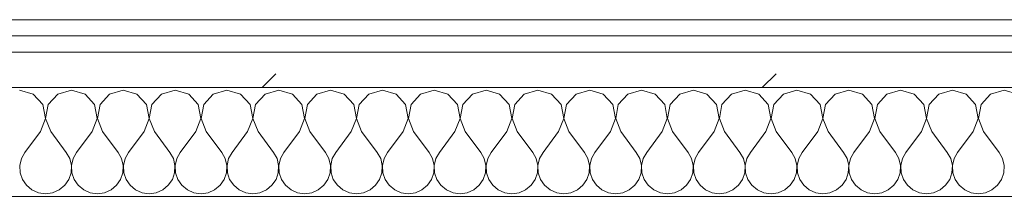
# Model space of a CAD drawing. Header units: millimetres. Extents: x -40968 to 13979, y -19284 to 4746.
# Tile 13 of 173: x -27533 to -27171, y -1194 to -1129. Entities that reach past the tile are written whole.
import ezdxf

# ---------------------------------------------------------------- set-up
doc = ezdxf.new("R2010")
doc.units = ezdxf.units.MM
doc.header["$MEASUREMENT"] = 0
doc.linetypes.add('Wipeout_Contour', pattern=[1000, 0, -1000])
doc.layers.add('Nuevo_08_E_Envans secs', color=7, linetype='Continuous')
doc.layers.add('Nuevo_08_E_Envans secs_Pluma_Nº__1', color=7, linetype='Continuous', lineweight=5)
for name, color, linetype, lineweight, true_color in [('Nuevo_08_E_Envans secs_Pluma_Nº__102', 7, 'Continuous', 5, 0xcccccc), ('Nuevo_08_E_Envans secs_Pluma_Nº__171', 171, 'Continuous', 13, 0xaaaaff), ('Nuevo_08_E_Envans secs_Pluma_Nº__177', 7, 'Continuous', 15, 0xf7e046)]:
    doc.layers.add(name, color=color, linetype=linetype, lineweight=lineweight, true_color=true_color)
pattern_1 = [(45, (0, 0), (-183.8478, 183.8478), [195, -65]), (45, (7e-14, 183.85), (-183.8478, 183.8478), [195, -65])]

# ---------------------------------------------------------------- blocks, each defined once
blk = doc.blocks.new('*X498')
at = {"layer": 'Nuevo_08_E_Envans secs_Pluma_Nº__102', "color": 254, "linetype": 'Continuous', "lineweight": 5, "true_color": 0xcccccc}
for p, q in [((-27528.33, -1156.35), (-27533.33, -1154.93)), ((-27524.81, -1160.19), (-27528.33, -1156.35)), ((-27519.29, -1156.35), (-27522.8, -1160.19)), ((-27514.29, -1154.93), (-27519.29, -1156.35)), ((-27509.28, -1156.35), (-27514.29, -1154.93)), ((-27505.77, -1160.19), (-27509.28, -1156.35)), ((-27500.25, -1156.35), (-27503.76, -1160.19)), ((-27495.24, -1154.93), (-27500.25, -1156.35)), ((-27490.23, -1156.35), (-27495.24, -1154.93)), ((-27486.72, -1160.19), (-27490.23, -1156.35)), ((-27481.2, -1156.35), (-27484.71, -1160.19)), ((-27476.19, -1154.93), (-27481.2, -1156.35)), ((-27471.18, -1156.35), (-27476.19, -1154.93)), ((-27467.67, -1160.19), (-27471.18, -1156.35)), ((-27462.15, -1156.35), (-27465.66, -1160.19)), ((-27457.14, -1154.93), (-27462.15, -1156.35)), ((-27452.14, -1156.35), (-27457.14, -1154.93)), ((-27448.62, -1160.19), (-27452.14, -1156.35)), ((-27443.1, -1156.35), (-27446.61, -1160.19)), ((-27438.1, -1154.93), (-27443.1, -1156.35)), ((-27433.09, -1156.35), (-27438.1, -1154.93)), ((-27429.58, -1160.19), (-27433.09, -1156.35)), ((-27424.05, -1156.35), (-27427.57, -1160.19)), ((-27419.05, -1154.93), (-27424.05, -1156.35)), ((-27414.04, -1156.35), (-27419.05, -1154.93)), ((-27410.53, -1160.19), (-27414.04, -1156.35)), ((-27405.01, -1156.35), (-27408.52, -1160.19)), ((-27400, -1154.93), (-27405.01, -1156.35)), ((-27394.99, -1156.35), (-27400, -1154.93)), ((-27391.48, -1160.19), (-27394.99, -1156.35)), ((-27385.96, -1156.35), (-27389.47, -1160.19)), ((-27380.95, -1154.93), (-27385.96, -1156.35)), ((-27375.95, -1156.35), (-27380.95, -1154.93)), ((-27372.43, -1160.19), (-27375.95, -1156.35)), ((-27366.91, -1156.35), (-27370.42, -1160.19)), ((-27361.9, -1154.93), (-27366.91, -1156.35)), ((-27356.9, -1156.35), (-27361.9, -1154.93)), ((-27353.39, -1160.19), (-27356.9, -1156.35)), ((-27347.86, -1156.35), (-27351.38, -1160.19)), ((-27342.86, -1154.93), (-27347.86, -1156.35)), ((-27337.85, -1156.35), (-27342.86, -1154.93)), ((-27334.34, -1160.19), (-27337.85, -1156.35)), ((-27328.82, -1156.35), (-27332.33, -1160.19)), ((-27323.81, -1154.93), (-27328.82, -1156.35)), ((-27318.8, -1156.35), (-27323.81, -1154.93)), ((-27315.29, -1160.19), (-27318.8, -1156.35)), ((-27309.77, -1156.35), (-27313.28, -1160.19)), ((-27304.76, -1154.93), (-27309.77, -1156.35)), ((-27299.75, -1156.35), (-27304.76, -1154.93)), ((-27296.24, -1160.19), (-27299.75, -1156.35)), ((-27290.72, -1156.35), (-27294.23, -1160.19)), ((-27285.71, -1154.93), (-27290.72, -1156.35)), ((-27280.71, -1156.35), (-27285.71, -1154.93)), ((-27277.2, -1160.19), (-27280.71, -1156.35)), ((-27271.67, -1156.35), (-27275.19, -1160.19)), ((-27266.67, -1154.93), (-27271.67, -1156.35)), ((-27261.66, -1156.35), (-27266.67, -1154.93)), ((-27258.15, -1160.19), (-27261.66, -1156.35)), ((-27252.63, -1156.35), (-27256.14, -1160.19)), ((-27247.62, -1154.93), (-27252.63, -1156.35)), ((-27242.61, -1156.35), (-27247.62, -1154.93)), ((-27239.1, -1160.19), (-27242.61, -1156.35)), ((-27233.58, -1156.35), (-27237.09, -1160.19)), ((-27228.57, -1154.93), (-27233.58, -1156.35)), ((-27223.56, -1156.35), (-27228.57, -1154.93)), ((-27220.05, -1160.19), (-27223.56, -1156.35)), ((-27214.53, -1156.35), (-27218.04, -1160.19)), ((-27209.52, -1154.93), (-27214.53, -1156.35)), ((-27204.52, -1156.35), (-27209.52, -1154.93)), ((-27201.01, -1160.19), (-27204.52, -1156.35)), ((-27195.48, -1156.35), (-27198.99, -1160.19)), ((-27190.48, -1154.93), (-27195.48, -1156.35)), ((-27185.47, -1156.35), (-27190.48, -1154.93)), ((-27181.96, -1160.19), (-27185.47, -1156.35)), ((-27176.44, -1156.35), (-27179.95, -1160.19)), ((-27171.43, -1154.93), (-27176.44, -1156.35)), ((-27166.42, -1156.35), (-27171.43, -1154.93)), ((-27523.85, -1165.31), (-27524.81, -1160.19)), ((-27522.8, -1160.19), (-27523.77, -1165.31)), ((-27504.8, -1165.31), (-27505.77, -1160.19)), ((-27503.76, -1160.19), (-27504.72, -1165.31)), ((-27485.75, -1165.31), (-27486.72, -1160.19)), ((-27484.71, -1160.19), (-27485.68, -1165.31)), ((-27466.71, -1165.31), (-27467.67, -1160.19)), ((-27465.66, -1160.19), (-27466.63, -1165.31)), ((-27447.66, -1165.31), (-27448.62, -1160.19)), ((-27446.61, -1160.19), (-27447.58, -1165.31)), ((-27428.61, -1165.31), (-27429.58, -1160.19)), ((-27427.57, -1160.19), (-27428.53, -1165.31)), ((-27409.56, -1165.31), (-27410.53, -1160.19)), ((-27408.52, -1160.19), (-27409.49, -1165.31)), ((-27390.51, -1165.31), (-27391.48, -1160.19)), ((-27389.47, -1160.19), (-27390.44, -1165.31)), ((-27371.47, -1165.31), (-27372.43, -1160.19)), ((-27370.42, -1160.19), (-27371.39, -1165.31)), ((-27352.42, -1165.31), (-27353.39, -1160.19)), ((-27351.38, -1160.19), (-27352.34, -1165.31)), ((-27333.37, -1165.31), (-27334.34, -1160.19)), ((-27332.33, -1160.19), (-27333.29, -1165.31)), ((-27314.32, -1165.31), (-27315.29, -1160.19)), ((-27313.28, -1160.19), (-27314.25, -1165.31)), ((-27295.28, -1165.31), (-27296.24, -1160.19)), ((-27294.23, -1160.19), (-27295.2, -1165.31)), ((-27276.23, -1165.31), (-27277.2, -1160.19)), ((-27275.19, -1160.19), (-27276.15, -1165.31)), ((-27257.18, -1165.31), (-27258.15, -1160.19)), ((-27256.14, -1160.19), (-27257.1, -1165.31)), ((-27238.13, -1165.31), (-27239.1, -1160.19)), ((-27237.09, -1160.19), (-27238.06, -1165.31)), ((-27219.09, -1165.31), (-27220.05, -1160.19)), ((-27218.04, -1160.19), (-27219.01, -1165.31)), ((-27200.04, -1165.31), (-27201.01, -1160.19)), ((-27198.99, -1160.19), (-27199.96, -1165.31)), ((-27180.99, -1165.31), (-27181.96, -1160.19)), ((-27179.95, -1160.19), (-27180.91, -1165.31)), ((-27525.71, -1170.17), (-27523.85, -1165.31)), ((-27523.77, -1165.31), (-27521.9, -1170.17)), ((-27506.67, -1170.17), (-27504.8, -1165.31)), ((-27504.72, -1165.31), (-27502.86, -1170.17)), ((-27487.62, -1170.17), (-27485.75, -1165.31)), ((-27485.68, -1165.31), (-27483.81, -1170.17)), ((-27468.57, -1170.17), (-27466.71, -1165.31)), ((-27466.63, -1165.31), (-27464.76, -1170.17)), ((-27449.52, -1170.17), (-27447.66, -1165.31)), ((-27447.58, -1165.31), (-27445.71, -1170.17)), ((-27430.48, -1170.17), (-27428.61, -1165.31)), ((-27428.53, -1165.31), (-27426.67, -1170.17)), ((-27411.43, -1170.17), (-27409.56, -1165.31)), ((-27409.49, -1165.31), (-27407.62, -1170.17)), ((-27392.38, -1170.17), (-27390.51, -1165.31)), ((-27390.44, -1165.31), (-27388.57, -1170.17)), ((-27373.33, -1170.17), (-27371.47, -1165.31)), ((-27371.39, -1165.31), (-27369.52, -1170.17)), ((-27354.29, -1170.17), (-27352.42, -1165.31)), ((-27352.34, -1165.31), (-27350.48, -1170.17)), ((-27335.24, -1170.17), (-27333.37, -1165.31)), ((-27333.29, -1165.31), (-27331.43, -1170.17)), ((-27316.19, -1170.17), (-27314.32, -1165.31)), ((-27314.25, -1165.31), (-27312.38, -1170.17)), ((-27297.14, -1170.17), (-27295.28, -1165.31)), ((-27295.2, -1165.31), (-27293.33, -1170.17)), ((-27278.1, -1170.17), (-27276.23, -1165.31)), ((-27276.15, -1165.31), (-27274.29, -1170.17)), ((-27259.05, -1170.17), (-27257.18, -1165.31)), ((-27257.1, -1165.31), (-27255.24, -1170.17)), ((-27240, -1170.17), (-27238.13, -1165.31)), ((-27238.06, -1165.31), (-27236.19, -1170.17)), ((-27220.95, -1170.17), (-27219.09, -1165.31)), ((-27219.01, -1165.31), (-27217.14, -1170.17)), ((-27201.9, -1170.17), (-27200.04, -1165.31)), ((-27199.96, -1165.31), (-27198.1, -1170.17)), ((-27182.86, -1170.17), (-27180.99, -1165.31)), ((-27180.91, -1165.31), (-27179.05, -1170.17)), ((-27525.71, -1170.17), (-27531.43, -1177.79)), ((-27521.9, -1170.17), (-27516.19, -1177.79)), ((-27506.67, -1170.17), (-27512.38, -1177.79)), ((-27502.86, -1170.17), (-27497.14, -1177.79)), ((-27487.62, -1170.17), (-27493.33, -1177.79)), ((-27483.81, -1170.17), (-27478.1, -1177.79)), ((-27468.57, -1170.17), (-27474.29, -1177.79)), ((-27464.76, -1170.17), (-27459.05, -1177.79)), ((-27449.52, -1170.17), (-27455.24, -1177.79)), ((-27445.71, -1170.17), (-27440, -1177.79)), ((-27430.48, -1170.17), (-27436.19, -1177.79)), ((-27426.67, -1170.17), (-27420.95, -1177.79)), ((-27411.43, -1170.17), (-27417.14, -1177.79)), ((-27407.62, -1170.17), (-27401.9, -1177.79)), ((-27392.38, -1170.17), (-27398.1, -1177.79)), ((-27388.57, -1170.17), (-27382.86, -1177.79)), ((-27373.33, -1170.17), (-27379.05, -1177.79)), ((-27369.52, -1170.17), (-27363.81, -1177.79)), ((-27354.29, -1170.17), (-27360, -1177.79)), ((-27350.48, -1170.17), (-27344.76, -1177.79)), ((-27335.24, -1170.17), (-27340.95, -1177.79)), ((-27331.43, -1170.17), (-27325.71, -1177.79)), ((-27316.19, -1170.17), (-27321.9, -1177.79)), ((-27312.38, -1170.17), (-27306.67, -1177.79)), ((-27297.14, -1170.17), (-27302.86, -1177.79)), ((-27293.33, -1170.17), (-27287.62, -1177.79)), ((-27278.1, -1170.17), (-27283.81, -1177.79)), ((-27274.29, -1170.17), (-27268.57, -1177.79)), ((-27259.05, -1170.17), (-27264.76, -1177.79)), ((-27255.24, -1170.17), (-27249.52, -1177.79)), ((-27240, -1170.17), (-27245.71, -1177.79)), ((-27236.19, -1170.17), (-27230.48, -1177.79)), ((-27220.95, -1170.17), (-27226.67, -1177.79)), ((-27217.14, -1170.17), (-27211.43, -1177.79)), ((-27201.9, -1170.17), (-27207.62, -1177.79)), ((-27198.1, -1170.17), (-27192.38, -1177.79)), ((-27182.86, -1170.17), (-27188.57, -1177.79)), ((-27179.05, -1170.17), (-27173.33, -1177.79)), ((-27531.43, -1177.79), (-27532.7, -1180.08)), ((-27514.92, -1180.08), (-27516.19, -1177.79)), ((-27512.38, -1177.79), (-27513.65, -1180.08)), ((-27495.87, -1180.08), (-27497.14, -1177.79)), ((-27493.33, -1177.79), (-27494.6, -1180.08)), ((-27476.82, -1180.08), (-27478.1, -1177.79)), ((-27474.29, -1177.79), (-27475.56, -1180.08)), ((-27457.78, -1180.08), (-27459.05, -1177.79)), ((-27455.24, -1177.79), (-27456.51, -1180.08)), ((-27438.73, -1180.08), (-27440, -1177.79)), ((-27436.19, -1177.79), (-27437.46, -1180.08)), ((-27419.68, -1180.08), (-27420.95, -1177.79)), ((-27417.14, -1177.79), (-27418.41, -1180.08)), ((-27400.63, -1180.08), (-27401.9, -1177.79)), ((-27398.1, -1177.79), (-27399.37, -1180.08)), ((-27381.59, -1180.08), (-27382.86, -1177.79)), ((-27379.05, -1177.79), (-27380.32, -1180.08)), ((-27362.54, -1180.08), (-27363.81, -1177.79)), ((-27360, -1177.79), (-27361.27, -1180.08)), ((-27343.49, -1180.08), (-27344.76, -1177.79)), ((-27340.95, -1177.79), (-27342.22, -1180.08)), ((-27324.44, -1180.08), (-27325.71, -1177.79)), ((-27321.9, -1177.79), (-27323.18, -1180.08)), ((-27305.4, -1180.08), (-27306.67, -1177.79)), ((-27302.86, -1177.79), (-27304.13, -1180.08)), ((-27286.35, -1180.08), (-27287.62, -1177.79)), ((-27283.81, -1177.79), (-27285.08, -1180.08)), ((-27267.3, -1180.08), (-27268.57, -1177.79)), ((-27264.76, -1177.79), (-27266.03, -1180.08)), ((-27248.25, -1180.08), (-27249.52, -1177.79)), ((-27245.71, -1177.79), (-27246.99, -1180.08)), ((-27229.2, -1180.08), (-27230.48, -1177.79)), ((-27226.67, -1177.79), (-27227.94, -1180.08)), ((-27210.16, -1180.08), (-27211.43, -1177.79)), ((-27207.62, -1177.79), (-27208.89, -1180.08)), ((-27191.11, -1180.08), (-27192.38, -1177.79)), ((-27188.57, -1177.79), (-27189.84, -1180.08)), ((-27172.06, -1180.08), (-27173.33, -1177.79)), ((-27532.7, -1180.08), (-27533.29, -1182.64)), ((-27533.29, -1182.64), (-27533.17, -1185.27)), ((-27514.32, -1182.64), (-27514.92, -1180.08)), ((-27514.45, -1185.27), (-27514.32, -1182.64)), ((-27513.65, -1180.08), (-27514.25, -1182.64)), ((-27514.25, -1182.64), (-27514.12, -1185.27)), ((-27495.28, -1182.64), (-27495.87, -1180.08)), ((-27495.4, -1185.27), (-27495.28, -1182.64)), ((-27494.6, -1180.08), (-27495.2, -1182.64)), ((-27495.2, -1182.64), (-27495.07, -1185.27)), ((-27476.23, -1182.64), (-27476.82, -1180.08)), ((-27476.36, -1185.27), (-27476.23, -1182.64)), ((-27475.56, -1180.08), (-27476.15, -1182.64)), ((-27476.15, -1182.64), (-27476.02, -1185.27)), ((-27457.18, -1182.64), (-27457.78, -1180.08)), ((-27457.31, -1185.27), (-27457.18, -1182.64)), ((-27456.51, -1180.08), (-27457.1, -1182.64)), ((-27457.1, -1182.64), (-27456.98, -1185.27)), ((-27438.13, -1182.64), (-27438.73, -1180.08)), ((-27438.26, -1185.27), (-27438.13, -1182.64)), ((-27437.46, -1180.08), (-27438.06, -1182.64)), ((-27438.06, -1182.64), (-27437.93, -1185.27)), ((-27419.09, -1182.64), (-27419.68, -1180.08)), ((-27419.21, -1185.27), (-27419.09, -1182.64)), ((-27418.41, -1180.08), (-27419.01, -1182.64)), ((-27419.01, -1182.64), (-27418.88, -1185.27)), ((-27400.04, -1182.64), (-27400.63, -1180.08)), ((-27400.17, -1185.27), (-27400.04, -1182.64)), ((-27399.37, -1180.08), (-27399.96, -1182.64)), ((-27399.96, -1182.64), (-27399.83, -1185.27)), ((-27380.99, -1182.64), (-27381.59, -1180.08)), ((-27381.12, -1185.27), (-27380.99, -1182.64)), ((-27380.32, -1180.08), (-27380.91, -1182.64)), ((-27380.91, -1182.64), (-27380.79, -1185.27)), ((-27361.94, -1182.64), (-27362.54, -1180.08)), ((-27362.07, -1185.27), (-27361.94, -1182.64)), ((-27361.27, -1180.08), (-27361.87, -1182.64)), ((-27361.87, -1182.64), (-27361.74, -1185.27)), ((-27342.9, -1182.64), (-27343.49, -1180.08)), ((-27343.02, -1185.27), (-27342.9, -1182.64)), ((-27342.22, -1180.08), (-27342.82, -1182.64)), ((-27342.82, -1182.64), (-27342.69, -1185.27)), ((-27323.85, -1182.64), (-27324.44, -1180.08)), ((-27323.98, -1185.27), (-27323.85, -1182.64)), ((-27323.18, -1180.08), (-27323.77, -1182.64)), ((-27323.77, -1182.64), (-27323.64, -1185.27)), ((-27304.8, -1182.64), (-27305.4, -1180.08)), ((-27304.93, -1185.27), (-27304.8, -1182.64)), ((-27304.13, -1180.08), (-27304.72, -1182.64)), ((-27304.72, -1182.64), (-27304.6, -1185.27)), ((-27285.75, -1182.64), (-27286.35, -1180.08)), ((-27285.88, -1185.27), (-27285.75, -1182.64)), ((-27285.08, -1180.08), (-27285.68, -1182.64)), ((-27285.68, -1182.64), (-27285.55, -1185.27)), ((-27266.71, -1182.64), (-27267.3, -1180.08)), ((-27266.83, -1185.27), (-27266.71, -1182.64)), ((-27266.03, -1180.08), (-27266.63, -1182.64)), ((-27266.63, -1182.64), (-27266.5, -1185.27)), ((-27247.66, -1182.64), (-27248.25, -1180.08)), ((-27247.78, -1185.27), (-27247.66, -1182.64)), ((-27246.99, -1180.08), (-27247.58, -1182.64)), ((-27247.58, -1182.64), (-27247.45, -1185.27)), ((-27228.61, -1182.64), (-27229.2, -1180.08)), ((-27228.74, -1185.27), (-27228.61, -1182.64)), ((-27227.94, -1180.08), (-27228.53, -1182.64)), ((-27228.53, -1182.64), (-27228.41, -1185.27)), ((-27209.56, -1182.64), (-27210.16, -1180.08)), ((-27209.69, -1185.27), (-27209.56, -1182.64)), ((-27208.89, -1180.08), (-27209.49, -1182.64)), ((-27209.49, -1182.64), (-27209.36, -1185.27)), ((-27190.51, -1182.64), (-27191.11, -1180.08)), ((-27190.64, -1185.27), (-27190.51, -1182.64)), ((-27189.84, -1180.08), (-27190.44, -1182.64)), ((-27190.44, -1182.64), (-27190.31, -1185.27)), ((-27171.47, -1182.64), (-27172.06, -1180.08)), ((-27171.59, -1185.27), (-27171.47, -1182.64)), ((-27533.17, -1185.27), (-27532.33, -1187.76)), ((-27515.29, -1187.76), (-27514.45, -1185.27)), ((-27514.12, -1185.27), (-27513.28, -1187.76)), ((-27496.24, -1187.76), (-27495.4, -1185.27)), ((-27495.07, -1185.27), (-27494.23, -1187.76)), ((-27477.2, -1187.76), (-27476.36, -1185.27)), ((-27476.02, -1185.27), (-27475.19, -1187.76)), ((-27458.15, -1187.76), (-27457.31, -1185.27)), ((-27456.98, -1185.27), (-27456.14, -1187.76)), ((-27439.1, -1187.76), (-27438.26, -1185.27)), ((-27437.93, -1185.27), (-27437.09, -1187.76)), ((-27420.05, -1187.76), (-27419.21, -1185.27)), ((-27418.88, -1185.27), (-27418.04, -1187.76)), ((-27401.01, -1187.76), (-27400.17, -1185.27)), ((-27399.83, -1185.27), (-27398.99, -1187.76)), ((-27381.96, -1187.76), (-27381.12, -1185.27)), ((-27380.79, -1185.27), (-27379.95, -1187.76)), ((-27362.91, -1187.76), (-27362.07, -1185.27)), ((-27361.74, -1185.27), (-27360.9, -1187.76)), ((-27343.86, -1187.76), (-27343.02, -1185.27)), ((-27342.69, -1185.27), (-27341.85, -1187.76)), ((-27324.81, -1187.76), (-27323.98, -1185.27)), ((-27323.64, -1185.27), (-27322.8, -1187.76)), ((-27305.77, -1187.76), (-27304.93, -1185.27)), ((-27304.6, -1185.27), (-27303.76, -1187.76)), ((-27286.72, -1187.76), (-27285.88, -1185.27)), ((-27285.55, -1185.27), (-27284.71, -1187.76)), ((-27267.67, -1187.76), (-27266.83, -1185.27)), ((-27266.5, -1185.27), (-27265.66, -1187.76)), ((-27248.62, -1187.76), (-27247.78, -1185.27)), ((-27247.45, -1185.27), (-27246.61, -1187.76)), ((-27229.58, -1187.76), (-27228.74, -1185.27)), ((-27228.41, -1185.27), (-27227.57, -1187.76)), ((-27210.53, -1187.76), (-27209.69, -1185.27)), ((-27209.36, -1185.27), (-27208.52, -1187.76)), ((-27191.48, -1187.76), (-27190.64, -1185.27)), ((-27190.31, -1185.27), (-27189.47, -1187.76)), ((-27172.43, -1187.76), (-27171.59, -1185.27)), ((-27532.33, -1187.76), (-27530.84, -1189.92)), ((-27530.84, -1189.92), (-27528.82, -1191.6)), ((-27518.8, -1191.6), (-27516.78, -1189.92)), ((-27516.78, -1189.92), (-27515.29, -1187.76)), ((-27513.28, -1187.76), (-27511.79, -1189.92)), ((-27511.79, -1189.92), (-27509.77, -1191.6)), ((-27499.75, -1191.6), (-27497.73, -1189.92)), ((-27497.73, -1189.92), (-27496.24, -1187.76)), ((-27494.23, -1187.76), (-27492.74, -1189.92)), ((-27492.74, -1189.92), (-27490.72, -1191.6)), ((-27480.71, -1191.6), (-27478.68, -1189.92)), ((-27478.68, -1189.92), (-27477.2, -1187.76)), ((-27475.19, -1187.76), (-27473.7, -1189.92)), ((-27473.7, -1189.92), (-27471.67, -1191.6)), ((-27461.66, -1191.6), (-27459.64, -1189.92)), ((-27459.64, -1189.92), (-27458.15, -1187.76)), ((-27456.14, -1187.76), (-27454.65, -1189.92)), ((-27454.65, -1189.92), (-27452.63, -1191.6)), ((-27442.61, -1191.6), (-27440.59, -1189.92)), ((-27440.59, -1189.92), (-27439.1, -1187.76)), ((-27437.09, -1187.76), (-27435.6, -1189.92)), ((-27435.6, -1189.92), (-27433.58, -1191.6)), ((-27423.56, -1191.6), (-27421.54, -1189.92)), ((-27421.54, -1189.92), (-27420.05, -1187.76)), ((-27418.04, -1187.76), (-27416.55, -1189.92)), ((-27416.55, -1189.92), (-27414.53, -1191.6)), ((-27404.52, -1191.6), (-27402.49, -1189.92)), ((-27402.49, -1189.92), (-27401.01, -1187.76)), ((-27398.99, -1187.76), (-27397.51, -1189.92)), ((-27397.51, -1189.92), (-27395.48, -1191.6)), ((-27385.47, -1191.6), (-27383.45, -1189.92)), ((-27383.45, -1189.92), (-27381.96, -1187.76)), ((-27379.95, -1187.76), (-27378.46, -1189.92)), ((-27378.46, -1189.92), (-27376.44, -1191.6)), ((-27366.42, -1191.6), (-27364.4, -1189.92)), ((-27364.4, -1189.92), (-27362.91, -1187.76)), ((-27360.9, -1187.76), (-27359.41, -1189.92)), ((-27359.41, -1189.92), (-27357.39, -1191.6)), ((-27347.37, -1191.6), (-27345.35, -1189.92)), ((-27345.35, -1189.92), (-27343.86, -1187.76)), ((-27341.85, -1187.76), (-27340.36, -1189.92)), ((-27340.36, -1189.92), (-27338.34, -1191.6)), ((-27328.33, -1191.6), (-27326.3, -1189.92)), ((-27326.3, -1189.92), (-27324.81, -1187.76)), ((-27322.8, -1187.76), (-27321.32, -1189.92)), ((-27321.32, -1189.92), (-27319.29, -1191.6)), ((-27309.28, -1191.6), (-27307.26, -1189.92)), ((-27307.26, -1189.92), (-27305.77, -1187.76)), ((-27303.76, -1187.76), (-27302.27, -1189.92)), ((-27302.27, -1189.92), (-27300.25, -1191.6)), ((-27290.23, -1191.6), (-27288.21, -1189.92)), ((-27288.21, -1189.92), (-27286.72, -1187.76)), ((-27284.71, -1187.76), (-27283.22, -1189.92)), ((-27283.22, -1189.92), (-27281.2, -1191.6)), ((-27271.18, -1191.6), (-27269.16, -1189.92)), ((-27269.16, -1189.92), (-27267.67, -1187.76)), ((-27265.66, -1187.76), (-27264.17, -1189.92)), ((-27264.17, -1189.92), (-27262.15, -1191.6)), ((-27252.14, -1191.6), (-27250.11, -1189.92)), ((-27250.11, -1189.92), (-27248.62, -1187.76)), ((-27246.61, -1187.76), (-27245.13, -1189.92)), ((-27245.13, -1189.92), (-27243.1, -1191.6)), ((-27233.09, -1191.6), (-27231.06, -1189.92)), ((-27231.06, -1189.92), (-27229.58, -1187.76)), ((-27227.57, -1187.76), (-27226.08, -1189.92)), ((-27226.08, -1189.92), (-27224.05, -1191.6)), ((-27214.04, -1191.6), (-27212.02, -1189.92)), ((-27212.02, -1189.92), (-27210.53, -1187.76)), ((-27208.52, -1187.76), (-27207.03, -1189.92)), ((-27207.03, -1189.92), (-27205.01, -1191.6)), ((-27194.99, -1191.6), (-27192.97, -1189.92)), ((-27192.97, -1189.92), (-27191.48, -1187.76)), ((-27189.47, -1187.76), (-27187.98, -1189.92)), ((-27187.98, -1189.92), (-27185.96, -1191.6)), ((-27175.95, -1191.6), (-27173.92, -1189.92)), ((-27173.92, -1189.92), (-27172.43, -1187.76)), ((-27528.82, -1191.6), (-27526.41, -1192.66)), ((-27526.41, -1192.66), (-27523.81, -1193.02)), ((-27523.81, -1193.02), (-27521.21, -1192.66)), ((-27521.21, -1192.66), (-27518.8, -1191.6)), ((-27509.77, -1191.6), (-27507.36, -1192.66)), ((-27507.36, -1192.66), (-27504.76, -1193.02)), ((-27504.76, -1193.02), (-27502.16, -1192.66)), ((-27502.16, -1192.66), (-27499.75, -1191.6)), ((-27490.72, -1191.6), (-27488.32, -1192.66)), ((-27488.32, -1192.66), (-27485.71, -1193.02)), ((-27485.71, -1193.02), (-27483.11, -1192.66)), ((-27483.11, -1192.66), (-27480.71, -1191.6)), ((-27471.67, -1191.6), (-27469.27, -1192.66)), ((-27469.27, -1192.66), (-27466.67, -1193.02)), ((-27466.67, -1193.02), (-27464.06, -1192.66)), ((-27464.06, -1192.66), (-27461.66, -1191.6)), ((-27452.63, -1191.6), (-27450.22, -1192.66)), ((-27450.22, -1192.66), (-27447.62, -1193.02)), ((-27447.62, -1193.02), (-27445.02, -1192.66)), ((-27445.02, -1192.66), (-27442.61, -1191.6)), ((-27433.58, -1191.6), (-27431.17, -1192.66)), ((-27431.17, -1192.66), (-27428.57, -1193.02)), ((-27428.57, -1193.02), (-27425.97, -1192.66)), ((-27425.97, -1192.66), (-27423.56, -1191.6)), ((-27414.53, -1191.6), (-27412.13, -1192.66)), ((-27412.13, -1192.66), (-27409.52, -1193.02)), ((-27409.52, -1193.02), (-27406.92, -1192.66)), ((-27406.92, -1192.66), (-27404.52, -1191.6)), ((-27395.48, -1191.6), (-27393.08, -1192.66)), ((-27393.08, -1192.66), (-27390.48, -1193.02)), ((-27390.48, -1193.02), (-27387.87, -1192.66)), ((-27387.87, -1192.66), (-27385.47, -1191.6)), ((-27376.44, -1191.6), (-27374.03, -1192.66)), ((-27374.03, -1192.66), (-27371.43, -1193.02)), ((-27371.43, -1193.02), (-27368.83, -1192.66)), ((-27368.83, -1192.66), (-27366.42, -1191.6)), ((-27357.39, -1191.6), (-27354.98, -1192.66)), ((-27354.98, -1192.66), (-27352.38, -1193.02)), ((-27352.38, -1193.02), (-27349.78, -1192.66)), ((-27349.78, -1192.66), (-27347.37, -1191.6)), ((-27338.34, -1191.6), (-27335.94, -1192.66)), ((-27335.94, -1192.66), (-27333.33, -1193.02)), ((-27333.33, -1193.02), (-27330.73, -1192.66)), ((-27330.73, -1192.66), (-27328.33, -1191.6)), ((-27319.29, -1191.6), (-27316.89, -1192.66)), ((-27316.89, -1192.66), (-27314.29, -1193.02)), ((-27314.29, -1193.02), (-27311.68, -1192.66)), ((-27311.68, -1192.66), (-27309.28, -1191.6)), ((-27300.25, -1191.6), (-27297.84, -1192.66)), ((-27297.84, -1192.66), (-27295.24, -1193.02)), ((-27295.24, -1193.02), (-27292.64, -1192.66)), ((-27292.64, -1192.66), (-27290.23, -1191.6)), ((-27281.2, -1191.6), (-27278.79, -1192.66)), ((-27278.79, -1192.66), (-27276.19, -1193.02)), ((-27276.19, -1193.02), (-27273.59, -1192.66)), ((-27273.59, -1192.66), (-27271.18, -1191.6)), ((-27262.15, -1191.6), (-27259.75, -1192.66)), ((-27259.75, -1192.66), (-27257.14, -1193.02)), ((-27257.14, -1193.02), (-27254.54, -1192.66)), ((-27254.54, -1192.66), (-27252.14, -1191.6)), ((-27243.1, -1191.6), (-27240.7, -1192.66)), ((-27240.7, -1192.66), (-27238.1, -1193.02)), ((-27238.1, -1193.02), (-27235.49, -1192.66)), ((-27235.49, -1192.66), (-27233.09, -1191.6)), ((-27224.05, -1191.6), (-27221.65, -1192.66)), ((-27221.65, -1192.66), (-27219.05, -1193.02)), ((-27219.05, -1193.02), (-27216.45, -1192.66)), ((-27216.45, -1192.66), (-27214.04, -1191.6)), ((-27205.01, -1191.6), (-27202.6, -1192.66)), ((-27202.6, -1192.66), (-27200, -1193.02)), ((-27200, -1193.02), (-27197.4, -1192.66)), ((-27197.4, -1192.66), (-27194.99, -1191.6)), ((-27185.96, -1191.6), (-27183.55, -1192.66)), ((-27183.55, -1192.66), (-27180.95, -1193.02)), ((-27180.95, -1193.02), (-27178.35, -1192.66)), ((-27178.35, -1192.66), (-27175.95, -1191.6))]:
    blk.add_line(p, q, dxfattribs=at)
blk = doc.blocks.new('Muro_149_1', base_point=(-27904.85, -1128.98))
at = {"layer": 'Nuevo_08_E_Envans secs_Pluma_Nº__1', "color": 7, "linetype": 'Continuous', "lineweight": 5, "flags": 128}
blk.add_lwpolyline([(-27814.92, -1193.98), (-25366.43, -1193.98)], dxfattribs=at)
at = {"color": 254, "linetype": 'Wipeout_Contour', "lineweight": 0, "ltscale": 106459.231797}
blk.add_wipeout([(-25366.43, -1128.98), (-27814.92, -1128.98), (-27814.92, -1134.98), (-25366.43, -1134.98)], dxfattribs=at).dxf.layer = 'Nuevo_08_E_Envans secs'
at = {"color": 254, "linetype": 'Wipeout_Contour', "lineweight": 0, "ltscale": 106461.894841}
blk.add_wipeout([(-25366.43, -1140.98), (-27814.92, -1140.98), (-27814.92, -1153.98), (-25366.43, -1153.98)], dxfattribs=at).dxf.layer = 'Nuevo_08_E_Envans secs'
at = {"layer": 'Nuevo_08_E_Envans secs_Pluma_Nº__171', "linetype": 'Continuous', "lineweight": 13, "true_color": 0xaaaaff}
h = blk.add_hatch(dxfattribs=at)
h.set_pattern_fill('Panellat_HPL_0001', color=161, style=0, pattern_type=2)
h.set_pattern_definition(pattern_1)
h.paths.add_polyline_path([(-25366.43, -1128.98), (-27814.92, -1128.98), (-27814.92, -1134.98), (-25366.43, -1134.98)])
at = {"layer": 'Nuevo_08_E_Envans secs_Pluma_Nº__177', "linetype": 'Continuous', "lineweight": 15, "true_color": 0xf7e046}
h = blk.add_hatch(dxfattribs=at)
h.set_pattern_fill('Panellat_HPL_0001', color=53, style=0, pattern_type=2)
h.set_pattern_definition(pattern_1)
h.paths.add_polyline_path([(-25366.43, -1140.98), (-27814.92, -1140.98), (-27814.92, -1153.98), (-25366.43, -1153.98)])
at = {"layer": 'Nuevo_08_E_Envans secs_Pluma_Nº__1', "color": 7, "linetype": 'Continuous', "lineweight": 5}
for p, q in [((-25366.43, -1134.98), (-27814.92, -1134.98)), ((-25366.43, -1140.98), (-27814.92, -1140.98)), ((-25366.43, -1153.98), (-27814.92, -1153.98))]:
    blk.add_line(p, q, dxfattribs=at)
at = {"layer": 'Nuevo_08_E_Envans secs_Pluma_Nº__1', "color": 7, "linetype": 'Continuous', "lineweight": 5, "flags": 128}
blk.add_lwpolyline([(-25366.43, -1128.98), (-27814.92, -1128.98)], dxfattribs=at)
at = {"layer": 'Nuevo_08_E_Envans secs', "color": 7, "lineweight": 20}
blk.add_blockref('*X498', (0, 0), dxfattribs=at)

msp = doc.modelspace()

# ---------------------------------------------------------------- block references
at = {"layer": 'Nuevo_08_E_Envans secs', "color": 7, "lineweight": 20}
msp.add_blockref('Muro_149_1', (-27904.85, -1128.98), dxfattribs=at)

doc.saveas('drawing.dxf')
